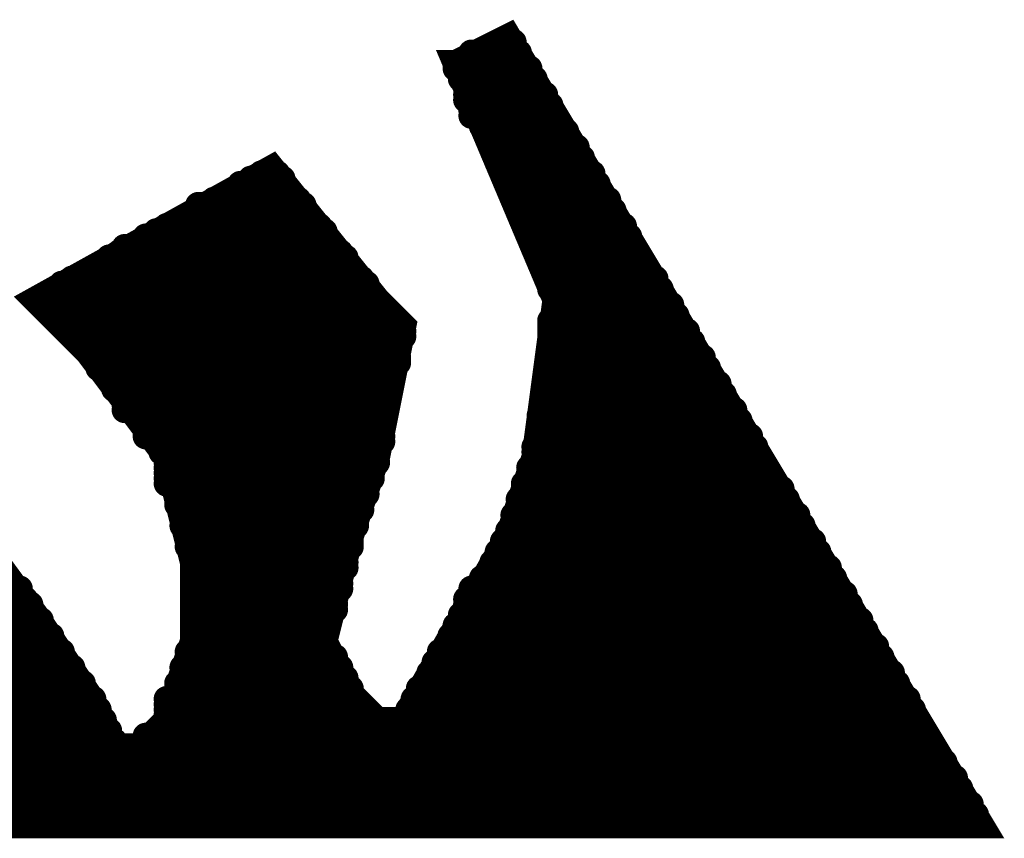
# Model space of a CAD drawing. Extents: x -1 to 5.73, y -1.96 to 5.23.
# Tile 19 of 29: x 3.62 to 3.81, y 1.65 to 1.81. Entities that reach past the tile are written whole.
import ezdxf

# ---------------------------------------------------------------- set-up
doc = ezdxf.new("R2010")
doc.units = 0
doc.layers.get('0').update_dxf_attribs({"color": 3, "linetype": 'CONTINUOUS'})

# ---------------------------------------------------------------- blocks, each defined once
blk = doc.blocks.new('PAD_R1')
at = {"const_width": 0.5}
blk.add_lwpolyline([(0.25, 0, 1), (-0.25, 0, 1)], format="xyb", close=True, dxfattribs=at)

msp = doc.modelspace()

# ---------------------------------------------------------------- linework, layer by layer
at = {"const_width": 0.005}
for points in [[(3.703, 1.802), (3.713, 1.807), (3.803, 1.657), (3.452, 1.657)], [(3.714, 1.805), (3.709, 1.805)], [(3.711, 1.806), (3.714, 1.806)], [(3.715, 1.803), (3.705, 1.803)], [(3.706, 1.804), (3.715, 1.804)], [(3.612, 1.712), (3.623, 1.697), (3.633, 1.682), (3.638, 1.672), (3.643, 1.672), (3.648, 1.677), (3.653, 1.692), (3.653, 1.707), (3.648, 1.727), (3.633, 1.747), (3.623, 1.757), (3.668, 1.782), (3.688, 1.757), (3.693, 1.752), (3.688, 1.727), (3.683, 1.712), (3.678, 1.692), (3.683, 1.682), (3.688, 1.677), (3.693, 1.677), (3.713, 1.712), (3.718, 1.727), (3.722, 1.757), (3.703, 1.802), (3.716, 1.802)], [(3.717, 1.801), (3.703, 1.801)], [(3.704, 1.8), (3.717, 1.8)], [(3.718, 1.799), (3.704, 1.799)], [(3.705, 1.798), (3.718, 1.798)], [(3.719, 1.797), (3.705, 1.797)], [(3.705, 1.796), (3.72, 1.796)], [(3.72, 1.795), (3.705, 1.795)], [(3.706, 1.794), (3.721, 1.794)], [(3.721, 1.793), (3.706, 1.793)], [(3.706, 1.792), (3.721, 1.792)], [(3.722, 1.791), (3.708, 1.791)], [(3.708, 1.79), (3.722, 1.79)], [(3.724, 1.789), (3.709, 1.789)], [(3.709, 1.788), (3.724, 1.788)], [(3.725, 1.787), (3.71, 1.787)], [(3.71, 1.786), (3.726, 1.786)], [(3.726, 1.785), (3.711, 1.785)], [(3.711, 1.784), (3.727, 1.784)], [(3.727, 1.783), (3.711, 1.783)], [(3.712, 1.782), (3.728, 1.782)], [(3.67, 1.78), (3.664, 1.78)], [(3.666, 1.781), (3.669, 1.781)], [(3.729, 1.781), (3.712, 1.781)], [(3.713, 1.78), (3.729, 1.78)], [(3.67, 1.778), (3.661, 1.778)], [(3.662, 1.779), (3.67, 1.779)], [(3.73, 1.779), (3.713, 1.779)], [(3.714, 1.778), (3.73, 1.778)], [(3.659, 1.777), (3.672, 1.777)], [(3.731, 1.777), (3.714, 1.777)], [(3.654, 1.775), (3.674, 1.775)], [(3.673, 1.776), (3.657, 1.776)], [(3.715, 1.776), (3.732, 1.776)], [(3.732, 1.775), (3.715, 1.775)], [(3.652, 1.773), (3.675, 1.773)], [(3.674, 1.774), (3.654, 1.774)], [(3.715, 1.774), (3.733, 1.774)], [(3.733, 1.773), (3.716, 1.773)], [(3.648, 1.771), (3.677, 1.771)], [(3.676, 1.772), (3.65, 1.772)], [(3.716, 1.772), (3.734, 1.772)], [(3.735, 1.771), (3.717, 1.771)], [(3.644, 1.769), (3.678, 1.769)], [(3.678, 1.77), (3.646, 1.77)], [(3.717, 1.77), (3.735, 1.77)], [(3.736, 1.769), (3.718, 1.769)], [(3.64, 1.767), (3.68, 1.767)], [(3.678, 1.768), (3.643, 1.768)], [(3.718, 1.768), (3.736, 1.768)], [(3.736, 1.767), (3.719, 1.767)], [(3.637, 1.765), (3.682, 1.765)], [(3.681, 1.766), (3.639, 1.766)], [(3.719, 1.766), (3.737, 1.766)], [(3.737, 1.765), (3.719, 1.765)], [(3.634, 1.763), (3.683, 1.763)], [(3.682, 1.764), (3.636, 1.764)], [(3.72, 1.764), (3.738, 1.764)], [(3.738, 1.763), (3.72, 1.763)], [(3.684, 1.762), (3.632, 1.762)], [(3.721, 1.762), (3.74, 1.762)], [(3.686, 1.76), (3.628, 1.76)], [(3.63, 1.761), (3.685, 1.761)], [(3.741, 1.761), (3.721, 1.761)], [(3.721, 1.76), (3.741, 1.76)], [(3.687, 1.758), (3.625, 1.758)], [(3.627, 1.759), (3.686, 1.759)], [(3.742, 1.759), (3.721, 1.759)], [(3.722, 1.758), (3.742, 1.758)], [(3.623, 1.757), (3.688, 1.757)], [(3.689, 1.756), (3.624, 1.756)], [(3.743, 1.757), (3.722, 1.757)], [(3.722, 1.756), (3.744, 1.756)], [(3.625, 1.755), (3.689, 1.755)], [(3.69, 1.754), (3.626, 1.754)], [(3.744, 1.755), (3.722, 1.755)], [(3.722, 1.754), (3.745, 1.754)], [(3.627, 1.753), (3.692, 1.753)], [(3.693, 1.752), (3.628, 1.752)], [(3.745, 1.753), (3.721, 1.753)], [(3.721, 1.752), (3.746, 1.752)], [(3.629, 1.751), (3.693, 1.751)], [(3.693, 1.75), (3.63, 1.75)], [(3.747, 1.751), (3.721, 1.751)], [(3.721, 1.75), (3.747, 1.75)], [(3.631, 1.749), (3.692, 1.749)], [(3.692, 1.748), (3.632, 1.748)], [(3.748, 1.749), (3.721, 1.749)], [(3.721, 1.748), (3.748, 1.748)], [(3.633, 1.747), (3.692, 1.747)], [(3.749, 1.747), (3.721, 1.747)], [(3.692, 1.746), (3.634, 1.746)], [(3.635, 1.745), (3.692, 1.745)], [(3.721, 1.746), (3.75, 1.746)], [(3.75, 1.745), (3.721, 1.745)], [(3.69, 1.744), (3.635, 1.744)], [(3.636, 1.743), (3.69, 1.743)], [(3.721, 1.744), (3.751, 1.744)], [(3.751, 1.743), (3.721, 1.743)], [(3.69, 1.742), (3.637, 1.742)], [(3.638, 1.741), (3.69, 1.741)], [(3.753, 1.741), (3.72, 1.741)], [(3.721, 1.742), (3.752, 1.742)], [(3.69, 1.74), (3.638, 1.74)], [(3.639, 1.739), (3.689, 1.739)], [(3.72, 1.74), (3.753, 1.74)], [(3.754, 1.739), (3.72, 1.739)], [(3.689, 1.738), (3.64, 1.738)], [(3.64, 1.737), (3.689, 1.737)], [(3.72, 1.738), (3.754, 1.738)], [(3.755, 1.737), (3.72, 1.737)], [(3.689, 1.736), (3.64, 1.736)], [(3.642, 1.735), (3.689, 1.735)], [(3.756, 1.735), (3.719, 1.735)], [(3.72, 1.736), (3.756, 1.736)], [(3.689, 1.734), (3.643, 1.734)], [(3.644, 1.733), (3.689, 1.733)], [(3.719, 1.734), (3.757, 1.734)], [(3.757, 1.733), (3.719, 1.733)], [(3.689, 1.732), (3.644, 1.732)], [(3.719, 1.732), (3.758, 1.732)], [(3.644, 1.731), (3.689, 1.731)], [(3.689, 1.73), (3.646, 1.73)], [(3.759, 1.731), (3.719, 1.731)], [(3.719, 1.73), (3.759, 1.73)], [(3.647, 1.729), (3.688, 1.729)], [(3.688, 1.728), (3.647, 1.728)], [(3.76, 1.729), (3.718, 1.729)], [(3.718, 1.728), (3.76, 1.728)], [(3.648, 1.727), (3.688, 1.727)], [(3.688, 1.726), (3.648, 1.726)], [(3.76, 1.727), (3.718, 1.727)], [(3.718, 1.726), (3.761, 1.726)], [(3.648, 1.725), (3.687, 1.725)], [(3.687, 1.724), (3.648, 1.724)], [(3.761, 1.725), (3.717, 1.725)], [(3.717, 1.724), (3.762, 1.724)], [(3.648, 1.723), (3.687, 1.723)], [(3.686, 1.722), (3.648, 1.722)], [(3.716, 1.722), (3.764, 1.722)], [(3.762, 1.723), (3.717, 1.723)], [(3.65, 1.721), (3.686, 1.721)], [(3.686, 1.72), (3.65, 1.72)], [(3.765, 1.721), (3.716, 1.721)], [(3.716, 1.72), (3.765, 1.72)], [(3.65, 1.719), (3.685, 1.719)], [(3.685, 1.718), (3.65, 1.718)], [(3.766, 1.719), (3.715, 1.719)], [(3.715, 1.718), (3.766, 1.718)], [(3.685, 1.717), (3.651, 1.717)], [(3.767, 1.717), (3.715, 1.717)], [(3.651, 1.716), (3.684, 1.716)], [(3.684, 1.715), (3.651, 1.715)], [(3.714, 1.716), (3.768, 1.716)], [(3.768, 1.715), (3.714, 1.715)], [(3.651, 1.714), (3.684, 1.714)], [(3.683, 1.713), (3.652, 1.713)], [(3.769, 1.713), (3.713, 1.713)], [(3.714, 1.714), (3.769, 1.714)], [(3.652, 1.712), (3.683, 1.712)], [(3.683, 1.711), (3.652, 1.711)], [(3.771, 1.711), (3.712, 1.711)], [(3.713, 1.712), (3.77, 1.712)], [(3.652, 1.71), (3.683, 1.71)], [(3.682, 1.709), (3.653, 1.709)], [(3.772, 1.709), (3.711, 1.709)], [(3.712, 1.71), (3.771, 1.71)], [(3.653, 1.708), (3.682, 1.708)], [(3.682, 1.707), (3.653, 1.707)], [(3.773, 1.707), (3.71, 1.707)], [(3.711, 1.708), (3.772, 1.708)], [(3.653, 1.706), (3.682, 1.706)], [(3.681, 1.705), (3.653, 1.705)], [(3.774, 1.705), (3.709, 1.705)], [(3.71, 1.706), (3.774, 1.706)], [(3.527, 1.703), (3.618, 1.703)], [(3.653, 1.704), (3.681, 1.704)], [(3.681, 1.703), (3.653, 1.703)], [(3.708, 1.704), (3.775, 1.704)], [(3.775, 1.703), (3.708, 1.703)], [(3.62, 1.702), (3.525, 1.702)], [(3.653, 1.702), (3.681, 1.702)], [(3.706, 1.702), (3.776, 1.702)], [(3.621, 1.7), (3.522, 1.7)], [(3.523, 1.701), (3.62, 1.701)], [(3.68, 1.701), (3.653, 1.701)], [(3.653, 1.7), (3.68, 1.7)], [(3.705, 1.7), (3.777, 1.7)], [(3.777, 1.701), (3.706, 1.701)], [(3.622, 1.698), (3.519, 1.698)], [(3.52, 1.699), (3.622, 1.699)], [(3.68, 1.699), (3.653, 1.699)], [(3.653, 1.698), (3.68, 1.698)], [(3.778, 1.699), (3.705, 1.699)], [(3.705, 1.698), (3.778, 1.698)], [(3.624, 1.696), (3.516, 1.696)], [(3.517, 1.697), (3.623, 1.697)], [(3.678, 1.697), (3.653, 1.697)], [(3.653, 1.696), (3.678, 1.696)], [(3.779, 1.697), (3.704, 1.697)], [(3.704, 1.696), (3.78, 1.696)], [(3.625, 1.694), (3.512, 1.694)], [(3.514, 1.695), (3.624, 1.695)], [(3.678, 1.695), (3.653, 1.695)], [(3.653, 1.694), (3.678, 1.694)], [(3.78, 1.695), (3.703, 1.695)], [(3.703, 1.694), (3.781, 1.694)], [(3.626, 1.692), (3.509, 1.692)], [(3.51, 1.693), (3.626, 1.693)], [(3.678, 1.693), (3.653, 1.693)], [(3.653, 1.692), (3.678, 1.692)], [(3.781, 1.693), (3.702, 1.693)], [(3.702, 1.692), (3.782, 1.692)], [(3.628, 1.69), (3.506, 1.69)], [(3.507, 1.691), (3.627, 1.691)], [(3.652, 1.69), (3.678, 1.69)], [(3.678, 1.691), (3.653, 1.691)], [(3.7, 1.69), (3.783, 1.69)], [(3.783, 1.691), (3.701, 1.691)], [(3.629, 1.688), (3.502, 1.688)], [(3.504, 1.689), (3.628, 1.689)], [(3.68, 1.689), (3.652, 1.689)], [(3.652, 1.688), (3.68, 1.688)], [(3.699, 1.688), (3.784, 1.688)], [(3.784, 1.689), (3.7, 1.689)], [(3.502, 1.687), (3.63, 1.687)], [(3.681, 1.687), (3.651, 1.687)], [(3.785, 1.687), (3.699, 1.687)], [(3.497, 1.685), (3.631, 1.685)], [(3.63, 1.686), (3.5, 1.686)], [(3.651, 1.686), (3.681, 1.686)], [(3.682, 1.685), (3.651, 1.685)], [(3.698, 1.686), (3.786, 1.686)], [(3.786, 1.685), (3.698, 1.685)], [(3.632, 1.683), (3.494, 1.683)], [(3.496, 1.684), (3.632, 1.684)], [(3.65, 1.684), (3.682, 1.684)], [(3.683, 1.683), (3.65, 1.683)], [(3.787, 1.683), (3.696, 1.683)], [(3.697, 1.684), (3.787, 1.684)], [(3.634, 1.681), (3.491, 1.681)], [(3.493, 1.682), (3.633, 1.682)], [(3.684, 1.681), (3.648, 1.681)], [(3.65, 1.682), (3.683, 1.682)], [(3.789, 1.681), (3.695, 1.681)], [(3.696, 1.682), (3.788, 1.682)], [(3.635, 1.679), (3.488, 1.679)], [(3.489, 1.68), (3.634, 1.68)], [(3.648, 1.68), (3.685, 1.68)], [(3.686, 1.679), (3.648, 1.679)], [(3.79, 1.679), (3.694, 1.679)], [(3.695, 1.68), (3.789, 1.68)], [(3.636, 1.677), (3.484, 1.677)], [(3.486, 1.678), (3.635, 1.678)], [(3.648, 1.678), (3.687, 1.678)], [(3.688, 1.677), (3.648, 1.677)], [(3.791, 1.677), (3.693, 1.677)], [(3.694, 1.678), (3.79, 1.678)], [(3.637, 1.675), (3.481, 1.675)], [(3.483, 1.676), (3.636, 1.676)], [(3.791, 1.675), (3.646, 1.675)], [(3.647, 1.676), (3.791, 1.676)], [(3.638, 1.673), (3.478, 1.673)], [(3.48, 1.674), (3.637, 1.674)], [(3.644, 1.674), (3.792, 1.674)], [(3.792, 1.673), (3.644, 1.673)], [(3.477, 1.672), (3.638, 1.672)], [(3.643, 1.672), (3.793, 1.672)], [(3.473, 1.67), (3.794, 1.67)], [(3.794, 1.671), (3.476, 1.671)], [(3.47, 1.668), (3.796, 1.668)], [(3.796, 1.669), (3.471, 1.669)], [(3.467, 1.666), (3.798, 1.666)], [(3.797, 1.667), (3.468, 1.667)], [(3.463, 1.664), (3.799, 1.664)], [(3.798, 1.665), (3.465, 1.665)], [(3.46, 1.662), (3.8, 1.662)], [(3.799, 1.663), (3.462, 1.663)], [(3.457, 1.66), (3.801, 1.66)], [(3.801, 1.661), (3.458, 1.661)], [(3.802, 1.659), (3.455, 1.659)], [(3.803, 1.657), (3.452, 1.657)], [(3.454, 1.658), (3.802, 1.658)]]:
    msp.add_lwpolyline(points, dxfattribs=at)

# ---------------------------------------------------------------- block references
at = {"xscale": 0.005, "yscale": 0.005}
for p in [(3.709, 1.805), (3.711, 1.806), (3.714, 1.806), (3.714, 1.805), (3.705, 1.803), (3.706, 1.804), (3.715, 1.804), (3.715, 1.803), (3.703, 1.802), (3.703, 1.801), (3.716, 1.802), (3.717, 1.801), (3.704, 1.8), (3.704, 1.799), (3.717, 1.8), (3.718, 1.799), (3.705, 1.798), (3.705, 1.797), (3.718, 1.798), (3.719, 1.797), (3.705, 1.796), (3.705, 1.795), (3.72, 1.796), (3.72, 1.795), (3.706, 1.794), (3.706, 1.793), (3.721, 1.794), (3.721, 1.793), (3.706, 1.792), (3.721, 1.792), (3.708, 1.791), (3.708, 1.79), (3.722, 1.791), (3.722, 1.79), (3.709, 1.789), (3.709, 1.788), (3.724, 1.789), (3.724, 1.788), (3.71, 1.787), (3.71, 1.786), (3.725, 1.787), (3.726, 1.786), (3.711, 1.785), (3.711, 1.784), (3.726, 1.785), (3.727, 1.784), (3.711, 1.783), (3.712, 1.782), (3.727, 1.783), (3.728, 1.782), (3.664, 1.78), (3.666, 1.781), (3.669, 1.781), (3.67, 1.78), (3.712, 1.781), (3.713, 1.78), (3.729, 1.781), (3.729, 1.78), (3.661, 1.778), (3.662, 1.779), (3.67, 1.779), (3.67, 1.778), (3.713, 1.779), (3.714, 1.778), (3.73, 1.779), (3.73, 1.778), (3.659, 1.777), (3.672, 1.777), (3.714, 1.777), (3.731, 1.777), (3.654, 1.775), (3.657, 1.776), (3.673, 1.776), (3.674, 1.775), (3.715, 1.776), (3.715, 1.775), (3.732, 1.776), (3.732, 1.775), (3.652, 1.773), (3.654, 1.774), (3.674, 1.774), (3.675, 1.773), (3.715, 1.774), (3.716, 1.773), (3.733, 1.774), (3.733, 1.773), (3.648, 1.771), (3.65, 1.772), (3.676, 1.772), (3.677, 1.771), (3.716, 1.772), (3.717, 1.771), (3.734, 1.772), (3.735, 1.771), (3.644, 1.769), (3.646, 1.77), (3.678, 1.77), (3.678, 1.769), (3.717, 1.77), (3.718, 1.769), (3.735, 1.77), (3.736, 1.769), (3.64, 1.767), (3.643, 1.768), (3.678, 1.768), (3.68, 1.767), (3.718, 1.768), (3.719, 1.767), (3.736, 1.768), (3.736, 1.767), (3.637, 1.765), (3.639, 1.766), (3.681, 1.766), (3.682, 1.765), (3.719, 1.766), (3.719, 1.765), (3.737, 1.766), (3.737, 1.765), (3.634, 1.763), (3.636, 1.764), (3.682, 1.764), (3.683, 1.763), (3.72, 1.764), (3.72, 1.763), (3.738, 1.764), (3.738, 1.763), (3.632, 1.762), (3.684, 1.762), (3.721, 1.762), (3.74, 1.762), (3.628, 1.76), (3.63, 1.761), (3.685, 1.761), (3.686, 1.76), (3.721, 1.761), (3.721, 1.76), (3.741, 1.761), (3.741, 1.76), (3.625, 1.758), (3.627, 1.759), (3.686, 1.759), (3.687, 1.758), (3.721, 1.759), (3.722, 1.758), (3.742, 1.759), (3.742, 1.758), (3.623, 1.757), (3.624, 1.756), (3.688, 1.757), (3.689, 1.756), (3.722, 1.757), (3.722, 1.756), (3.743, 1.757), (3.744, 1.756), (3.625, 1.755), (3.626, 1.754), (3.689, 1.755), (3.69, 1.754), (3.722, 1.755), (3.722, 1.754), (3.744, 1.755), (3.745, 1.754), (3.627, 1.753), (3.628, 1.752), (3.692, 1.753), (3.693, 1.752), (3.721, 1.753), (3.721, 1.752), (3.745, 1.753), (3.746, 1.752), (3.629, 1.751), (3.63, 1.75), (3.693, 1.751), (3.693, 1.75), (3.721, 1.751), (3.721, 1.75), (3.747, 1.751), (3.747, 1.75), (3.631, 1.749), (3.632, 1.748), (3.692, 1.749), (3.692, 1.748), (3.721, 1.749), (3.721, 1.748), (3.748, 1.749), (3.748, 1.748), (3.633, 1.747), (3.692, 1.747), (3.721, 1.747), (3.749, 1.747), (3.634, 1.746), (3.635, 1.745), (3.692, 1.746), (3.692, 1.745), (3.721, 1.746), (3.721, 1.745), (3.75, 1.746), (3.75, 1.745), (3.635, 1.744), (3.636, 1.743), (3.69, 1.744), (3.69, 1.743), (3.721, 1.744), (3.721, 1.743), (3.751, 1.744), (3.751, 1.743), (3.637, 1.742), (3.638, 1.741), (3.69, 1.742), (3.69, 1.741), (3.72, 1.741), (3.721, 1.742), (3.752, 1.742), (3.753, 1.741), (3.638, 1.74), (3.639, 1.739), (3.689, 1.739), (3.69, 1.74), (3.72, 1.74), (3.72, 1.739), (3.753, 1.74), (3.754, 1.739), (3.64, 1.738), (3.64, 1.737), (3.689, 1.738), (3.689, 1.737), (3.72, 1.738), (3.72, 1.737), (3.754, 1.738), (3.755, 1.737), (3.64, 1.736), (3.642, 1.735), (3.689, 1.736), (3.689, 1.735), (3.719, 1.735), (3.72, 1.736), (3.756, 1.736), (3.756, 1.735), (3.643, 1.734), (3.644, 1.733), (3.689, 1.734), (3.689, 1.733), (3.719, 1.734), (3.719, 1.733), (3.757, 1.734), (3.757, 1.733), (3.644, 1.732), (3.689, 1.732), (3.719, 1.732), (3.758, 1.732), (3.644, 1.731), (3.646, 1.73), (3.689, 1.731), (3.689, 1.73), (3.719, 1.731), (3.719, 1.73), (3.759, 1.731), (3.759, 1.73), (3.647, 1.729), (3.647, 1.728), (3.688, 1.729), (3.688, 1.728), (3.718, 1.729), (3.718, 1.728), (3.76, 1.729), (3.76, 1.728), (3.648, 1.727), (3.648, 1.726), (3.688, 1.727), (3.688, 1.726), (3.718, 1.727), (3.718, 1.726), (3.76, 1.727), (3.761, 1.726), (3.648, 1.725), (3.648, 1.724), (3.687, 1.725), (3.687, 1.724), (3.717, 1.725), (3.717, 1.724), (3.761, 1.725), (3.762, 1.724), (3.648, 1.723), (3.648, 1.722), (3.686, 1.722), (3.687, 1.723), (3.716, 1.722), (3.717, 1.723), (3.762, 1.723), (3.764, 1.722), (3.65, 1.721), (3.65, 1.72), (3.686, 1.721), (3.686, 1.72), (3.716, 1.721), (3.716, 1.72), (3.765, 1.721), (3.765, 1.72), (3.65, 1.719), (3.65, 1.718), (3.685, 1.719), (3.685, 1.718), (3.715, 1.719), (3.715, 1.718), (3.766, 1.719), (3.766, 1.718), (3.651, 1.717), (3.685, 1.717), (3.715, 1.717), (3.767, 1.717), (3.651, 1.716), (3.651, 1.715), (3.684, 1.716), (3.684, 1.715), (3.714, 1.716), (3.714, 1.715), (3.768, 1.716), (3.768, 1.715), (3.651, 1.714), (3.652, 1.713), (3.683, 1.713), (3.684, 1.714), (3.713, 1.713), (3.714, 1.714), (3.769, 1.714), (3.769, 1.713), (3.652, 1.712), (3.652, 1.711), (3.683, 1.712), (3.683, 1.711), (3.712, 1.711), (3.713, 1.712), (3.77, 1.712), (3.771, 1.711), (3.652, 1.71), (3.653, 1.709), (3.682, 1.709), (3.683, 1.71), (3.711, 1.709), (3.712, 1.71), (3.771, 1.71), (3.772, 1.709), (3.653, 1.708), (3.653, 1.707), (3.682, 1.708), (3.682, 1.707), (3.71, 1.707), (3.711, 1.708), (3.772, 1.708), (3.773, 1.707), (3.653, 1.706), (3.653, 1.705), (3.681, 1.705), (3.682, 1.706), (3.709, 1.705), (3.71, 1.706), (3.774, 1.706), (3.774, 1.705), (3.618, 1.703), (3.653, 1.704), (3.653, 1.703), (3.681, 1.704), (3.681, 1.703), (3.708, 1.704), (3.708, 1.703), (3.775, 1.704), (3.775, 1.703), (3.62, 1.702), (3.653, 1.702), (3.681, 1.702), (3.706, 1.702), (3.776, 1.702), (3.62, 1.701), (3.621, 1.7), (3.653, 1.701), (3.653, 1.7), (3.68, 1.701), (3.68, 1.7), (3.705, 1.7), (3.706, 1.701), (3.777, 1.701), (3.777, 1.7), (3.622, 1.699), (3.622, 1.698), (3.653, 1.699), (3.653, 1.698), (3.68, 1.699), (3.68, 1.698), (3.705, 1.699), (3.705, 1.698), (3.778, 1.699), (3.778, 1.698), (3.623, 1.697), (3.624, 1.696), (3.653, 1.697), (3.653, 1.696), (3.678, 1.697), (3.678, 1.696), (3.704, 1.697), (3.704, 1.696), (3.779, 1.697), (3.78, 1.696), (3.624, 1.695), (3.625, 1.694), (3.653, 1.695), (3.653, 1.694), (3.678, 1.695), (3.678, 1.694), (3.703, 1.695), (3.703, 1.694), (3.78, 1.695), (3.781, 1.694), (3.626, 1.693), (3.626, 1.692), (3.653, 1.693), (3.653, 1.692), (3.678, 1.693), (3.678, 1.692), (3.702, 1.693), (3.702, 1.692), (3.781, 1.693), (3.782, 1.692), (3.627, 1.691), (3.628, 1.69), (3.652, 1.69), (3.653, 1.691), (3.678, 1.691), (3.678, 1.69), (3.7, 1.69), (3.701, 1.691), (3.783, 1.691), (3.783, 1.69), (3.628, 1.689), (3.629, 1.688), (3.652, 1.689), (3.652, 1.688), (3.68, 1.689), (3.68, 1.688), (3.699, 1.688), (3.7, 1.689), (3.784, 1.689), (3.784, 1.688), (3.63, 1.687), (3.651, 1.687), (3.681, 1.687), (3.699, 1.687), (3.785, 1.687), (3.63, 1.686), (3.631, 1.685), (3.651, 1.686), (3.651, 1.685), (3.681, 1.686), (3.682, 1.685), (3.698, 1.686), (3.698, 1.685), (3.786, 1.686), (3.786, 1.685), (3.632, 1.684), (3.632, 1.683), (3.65, 1.684), (3.65, 1.683), (3.682, 1.684), (3.683, 1.683), (3.696, 1.683), (3.697, 1.684), (3.787, 1.684), (3.787, 1.683), (3.633, 1.682), (3.634, 1.681), (3.648, 1.681), (3.65, 1.682), (3.683, 1.682), (3.684, 1.681), (3.695, 1.681), (3.696, 1.682), (3.788, 1.682), (3.789, 1.681), (3.634, 1.68), (3.635, 1.679), (3.648, 1.68), (3.648, 1.679), (3.685, 1.68), (3.686, 1.679), (3.694, 1.679), (3.695, 1.68), (3.789, 1.68), (3.79, 1.679), (3.635, 1.678), (3.636, 1.677), (3.648, 1.678), (3.648, 1.677), (3.687, 1.678), (3.688, 1.677), (3.693, 1.677), (3.694, 1.678), (3.79, 1.678), (3.791, 1.677), (3.636, 1.676), (3.637, 1.675), (3.646, 1.675), (3.647, 1.676), (3.791, 1.676), (3.791, 1.675), (3.637, 1.674), (3.638, 1.673), (3.644, 1.674), (3.644, 1.673), (3.792, 1.674), (3.792, 1.673), (3.638, 1.672), (3.643, 1.672), (3.793, 1.672), (3.794, 1.671), (3.794, 1.67), (3.796, 1.669), (3.796, 1.668), (3.797, 1.667), (3.798, 1.666), (3.798, 1.665), (3.799, 1.664), (3.799, 1.663), (3.8, 1.662), (3.801, 1.661), (3.801, 1.66), (3.802, 1.659), (3.802, 1.658), (3.803, 1.657)]:
    msp.add_blockref('PAD_R1', p, dxfattribs=at)

doc.saveas('drawing.dxf')
